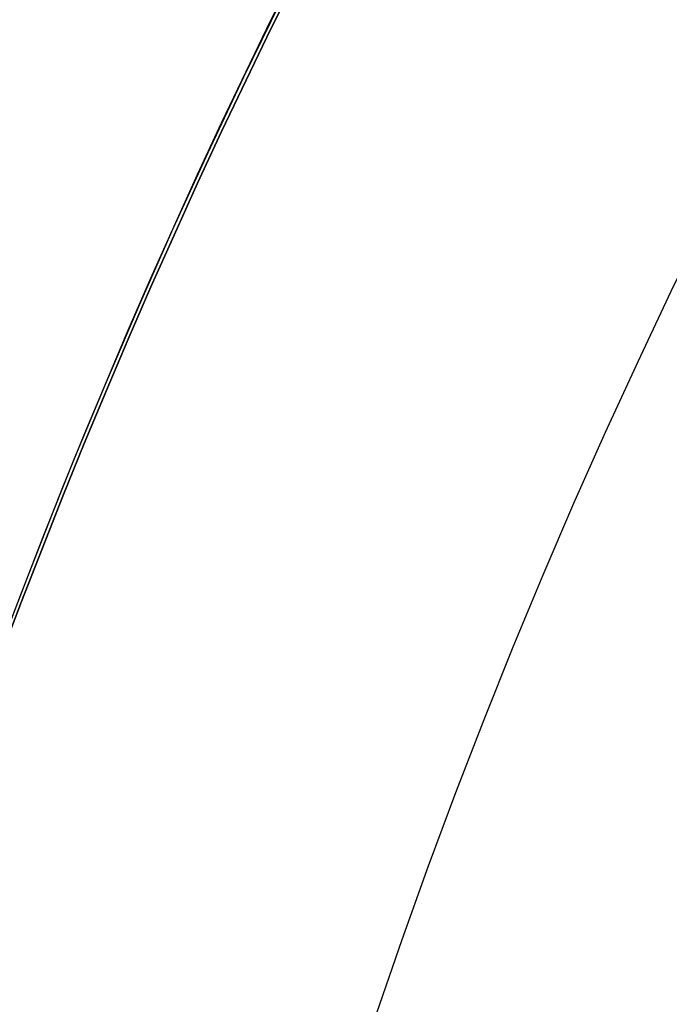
# Model space of a CAD drawing. Header units: millimetres. Extents: x -34.2 to 34.2, y -30.9 to 31.1.
# Tile 27 of 77: x -18.7 to -16.8, y 6.1 to 9. Entities that reach past the tile are written whole.
import ezdxf

# ---------------------------------------------------------------- set-up
doc = ezdxf.new("R2010")
doc.units = ezdxf.units.MM
for name, color, linetype, true_color in [('COTAS', 252, 'Continuous', 0x696969), ('IGES level 1', 7, 'Continuous', 0xe5eaed), ('IGES level 3', 7, 'Continuous', 0xe5eaed), ('IGES level 5', 7, 'Continuous', 0xe5eaed), ('IGES level 8', 7, 'Continuous', 0xcad1ee)]:
    doc.layers.add(name, color=color, linetype=linetype, true_color=true_color)

# ---------------------------------------------------------------- blocks, each defined once
blk = doc.blocks.new('Kivi_7w')
at = {"layer": 'IGES level 1', "extrusion": (0, 0, -1)}
for centre, radius, start, end in [((-7.99360577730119e-15, 1.77635683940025e-15, 1.399999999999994), 31, 269.9999999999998, 90.00000000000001), ((-7.573064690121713e-29, 2.831068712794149e-15, 0.8499999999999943), 31, 270.0000000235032, 89.99999998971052), ((-7.573064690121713e-29, 2.831068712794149e-15, 0.1500000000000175), 30.85, 270.0000000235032, 89.99999998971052), ((-7.573064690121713e-29, 1.77635683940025e-15), 30.7, 270, 90), ((-7.573064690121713e-29, 2.831068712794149e-15), 25.75, 270, 89.99999999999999), ((-7.573064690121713e-29, 2.831068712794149e-15), 24.25, 270, 89.99999999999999), ((-7.573064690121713e-29, 2.831068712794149e-15, 0.8500000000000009), 23.5, 270.0000000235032, 89.99999998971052)]:
    blk.add_arc(centre, radius, start, end, dxfattribs=at)
at = {"layer": 'IGES level 1'}
for centre, radius, start, end in [((9.992007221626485e-15, 1.77635683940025e-15, -0.2999999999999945), 31, 89.99999999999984, 270), ((7.573064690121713e-29, 2.831068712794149e-15, -1.549999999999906), 30.85, 90.00000002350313, 269.9999999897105), ((7.573064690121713e-29, 1.77635683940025e-15, -1.700000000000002), 30.7, 90.00000000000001, 270), ((7.573064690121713e-29, 1.77635683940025e-15), 25.75, 90.00000000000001, 270), ((7.587855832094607e-29, 1.77635683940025e-15), 24.25, 90.00000000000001, 270), ((6.310887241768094e-29, -1.77635683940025e-15), 23.5, 89.99999999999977, 270), ((7.573064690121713e-29, 1.77635683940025e-15, -1.700000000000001), 23.5, 90.00000000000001, 270)]:
    blk.add_arc(centre, radius, start, end, dxfattribs=at)
at = {"layer": 'IGES level 3', "extrusion": (1.101692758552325e-33, -0.002279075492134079, -0.9999974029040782)}
blk.add_arc((-7.628874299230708e-29, -0.009800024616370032, -14.299988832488), 22.5, 270, 90, dxfattribs=at)
at = {"layer": 'IGES level 3', "extrusion": (0, -0.002279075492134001, -0.9999974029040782)}
for centre, radius in [((-7.573064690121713e-29, -0.00980002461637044, -6.299988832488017), 22.49999999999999), ((-7.573064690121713e-29, -0.00980002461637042, -10.299988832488), 20.99999999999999), ((-7.573064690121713e-29, -0.009800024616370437, 0.4500111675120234), 18.625), ((-7.573064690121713e-29, -0.009800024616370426, -5.299988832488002), 17.74999999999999)]:
    blk.add_arc(centre, radius, 270.0000000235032, 89.99999998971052, dxfattribs=at)
at = {"layer": 'IGES level 3', "extrusion": (8.609319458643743e-34, 0.002279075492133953, 0.9999974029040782)}
blk.add_arc((7.53376800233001e-29, -0.009800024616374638, -1.700011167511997), 22.5, 90.00000000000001, 270, dxfattribs=at)
at = {"layer": 'IGES level 3', "extrusion": (1.835710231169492e-35, -0.002279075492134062, -0.9999974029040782)}
blk.add_arc((-7.573061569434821e-29, -0.009800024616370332, 1.700011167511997), 22.5, 270, 89.99999999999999, dxfattribs=at)
at = {"layer": 'IGES level 3', "extrusion": (1.005376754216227e-33, 0.002279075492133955, 0.9999974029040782)}
blk.add_arc((7.563374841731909e-29, -0.009800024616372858, -1.700011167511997), 21.5, 90.00000000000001, 270, dxfattribs=at)
at = {"layer": 'IGES level 3', "extrusion": (-5.205727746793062e-33, -0.002279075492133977, -0.9999974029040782)}
blk.add_arc((-7.585342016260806e-29, -0.009800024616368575, -14.299988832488), 21, 270, 90, dxfattribs=at)
at = {"layer": 'IGES level 3', "extrusion": (2.329453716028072e-33, 0.002279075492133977, 0.9999974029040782)}
blk.add_arc((7.57652751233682e-29, -0.009800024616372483, 6.299988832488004), 21, 90.00000000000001, 270, dxfattribs=at)
at = {"layer": 'IGES level 3', "extrusion": (1.83376577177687e-35, 0.002279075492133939, 0.9999974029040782)}
blk.add_arc((7.573053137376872e-29, -0.00980002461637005, 6.299988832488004), 17.75, 90, 270, dxfattribs=at)
at = {"layer": 'IGES level 3', "extrusion": (-1.835350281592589e-33, -0.002279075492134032, -0.9999974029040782)}
blk.add_arc((-7.586699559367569e-29, -0.009800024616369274, -6.299988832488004), 17.75, 270, 90, dxfattribs=at)
at = {"layer": 'IGES level 3', "extrusion": (-4.149966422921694e-34, 0.002279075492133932, 0.9999974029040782)}
blk.add_arc((7.541195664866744e-29, -0.009800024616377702, 4.299988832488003), 17.75, 90.00000000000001, 270, dxfattribs=at)
at = {"layer": 'IGES level 3', "extrusion": (2.570194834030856e-33, 0.00227907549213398, 0.9999974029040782)}
blk.add_arc((7.572730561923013e-29, -0.00980002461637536, 1.299988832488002), 16.75, 89.99999999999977, 270, dxfattribs=at)
at = {"layer": 'IGES level 5', "extrusion": (-3.67087160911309e-16, 0.002279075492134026, 0.9999974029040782)}
blk.add_arc((1.020545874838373e-14, -0.009800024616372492, 27.79998883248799), 25, 90.03400423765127, 270.0340042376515, dxfattribs=at)
at = {"layer": 'IGES level 5', "extrusion": (3.670884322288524e-16, -0.002279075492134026, -0.9999974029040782)}
blk.add_arc((-5.430291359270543e-15, -0.009800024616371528, -14.799988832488), 25, 269.9659957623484, 89.96599576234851, dxfattribs=at)
at = {"layer": 'IGES level 5', "extrusion": (0, -0.002279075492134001, -0.9999974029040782)}
for centre, radius in [((-7.573064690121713e-29, -0.009800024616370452, -21.299988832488), 25), ((-7.573064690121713e-29, -0.009800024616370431, -28.04998883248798), 24.75), ((-7.573064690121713e-29, -0.009800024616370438, -12.299988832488), 21.5), ((-7.573064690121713e-29, -0.009800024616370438, -15.899988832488), 20)]:
    blk.add_arc(centre, radius, 269.9659957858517, 89.96599575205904, dxfattribs=at)
at = {"layer": 'IGES level 5', "extrusion": (0, 0.002279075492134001, 0.9999974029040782)}
blk.add_arc((7.573064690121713e-29, -0.009800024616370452, 14.54998883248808), 24.75000000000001, 90.03400426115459, 270.034004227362, dxfattribs=at)
at = {"layer": 'IGES level 5', "extrusion": (3.6706471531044e-16, -0.002279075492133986, -0.9999974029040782)}
blk.add_arc((-1.039887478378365e-14, -0.009800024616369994, -28.299988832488), 24.5, 269.9659957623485, 89.96599576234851, dxfattribs=at)
at = {"layer": 'IGES level 5', "extrusion": (-3.670653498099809e-16, 0.002279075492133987, 0.9999974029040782)}
blk.add_arc((5.244170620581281e-15, -0.00980002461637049, 14.299988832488), 24.5, 90.03400423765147, 270.0340042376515, dxfattribs=at)
at = {"layer": 'IGES level 5', "extrusion": (3.670926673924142e-16, -0.002279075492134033, -0.9999974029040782)}
blk.add_arc((-5.247873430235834e-15, -0.009800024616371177, -14.299988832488), 21.5, 269.9659957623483, 89.96599576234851, dxfattribs=at)
at = {"layer": 'IGES level 5', "extrusion": (-3.670433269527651e-16, 0.002279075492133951, 0.9999974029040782)}
blk.add_arc((3.780532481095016e-15, -0.00980002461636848, 10.299988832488), 21.5, 90.03400423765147, 270.0340042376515, dxfattribs=at)
at = {"layer": 'IGES level 5', "extrusion": (-3.670335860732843e-16, 0.002279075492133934, 0.9999974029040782)}
blk.add_arc((3.780450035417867e-15, -0.009800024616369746, 10.299988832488), 21.5, 90.03400423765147, 270.0340042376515, dxfattribs=at)
at = {"layer": 'IGES level 5', "extrusion": (3.671096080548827e-16, -0.002279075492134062, -0.9999974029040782)}
blk.add_arc((-7.894942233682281e-15, -0.00980002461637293, -21.499988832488), 20, 269.9659957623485, 89.96599576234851, dxfattribs=at)
at = {"layer": 'IGES level 5', "extrusion": (-3.670564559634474e-16, 0.002279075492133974, 0.9999974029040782)}
blk.add_arc((3.786930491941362e-15, -0.009800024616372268, 10.299988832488), 20, 90.03400423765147, 270.0340042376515, dxfattribs=at)
at = {"layer": 'IGES level 5', "extrusion": (3.671066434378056e-16, -0.002279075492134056, -0.9999974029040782)}
blk.add_arc((-3.781202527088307e-15, -0.009800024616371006, -10.299988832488), 20, 269.9659957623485, 89.96599576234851, dxfattribs=at)
at = {"layer": 'IGES level 8', "extrusion": (0, -0.002279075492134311, -0.9999974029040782)}
blk.add_arc((-7.573064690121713e-29, -0.009800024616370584, -5.199988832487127), 17.5, 293.0969845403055, 113.0969845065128, dxfattribs=at)
at = {"layer": 'IGES level 8', "extrusion": (5.852610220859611e-15, 0.002279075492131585, 0.9999974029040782)}
blk.add_arc((-2.797333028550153e-14, -0.0098000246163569, 4.449988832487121), 17.5, 66.90301548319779, 246.9030154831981, dxfattribs=at)
at = {"layer": 'IGES level 8', "extrusion": (-9.461747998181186e-15, 0.002279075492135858, 0.9999974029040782)}
blk.add_arc((6.551224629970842e-10, -0.009800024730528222, 5.849988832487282), 17.50000000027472, 143.6900351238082, 170.1159958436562, dxfattribs=at)

msp = doc.modelspace()

# ---------------------------------------------------------------- block references
at = {"layer": 'COTAS'}
msp.add_blockref('Kivi_7w', (-7.573064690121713e-29, 0.136188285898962, 2.023586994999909), dxfattribs=at)

doc.saveas('drawing.dxf')
